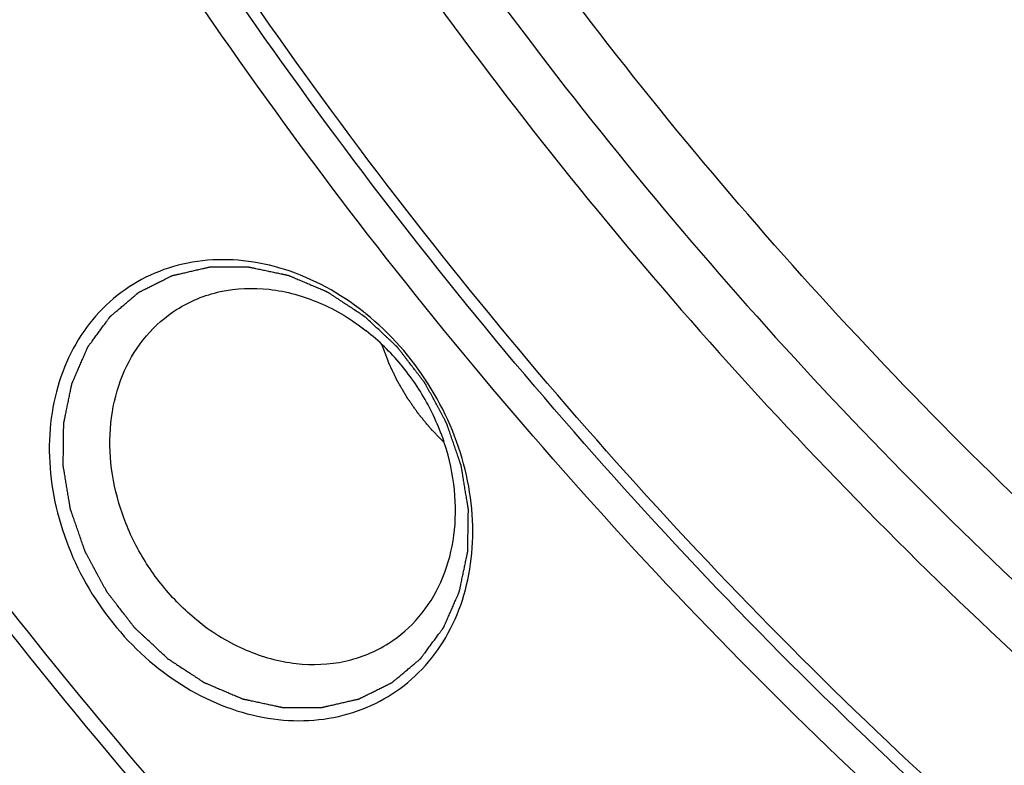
# Model space of a CAD drawing. Header units: millimetres. Extents: x 0 to 420, y 0 to 297.
# Tile 41 of 108: x 132.72 to 139.08, y 28.26 to 33.07. Entities that reach past the tile are written whole.
import ezdxf

# ---------------------------------------------------------------- set-up
doc = ezdxf.new("R2010")
doc.units = ezdxf.units.MM
doc.header["$LTSCALE"] = 23.1
for name, color, linetype in [('030', 7, 'CONTINUOUS'), ('NOS-TELESO', 7, 'CONTINUOUS'), ('PRIR-VYST', 7, 'CONTINUOUS')]:
    doc.layers.add(name, color=color, linetype=linetype)

msp = doc.modelspace()

# ---------------------------------------------------------------- linework, layer by layer
at = {"layer": '030', "color": 7, "linetype": 'Continuous'}
for points, knots in [([(140.28626, 26.71272), (138.67621, 27.98819), (135.70282, 30.90896), (132.21755, 36.08105), (129.84289, 41.80716), (128.72219, 47.75876), (128.93171, 53.59814), (130.47803, 58.98431), (132.85517, 62.8545), (135.29658, 65.36397), (136.67529, 66.41277), (137.39619, 66.88002)], [0, 0, 0, 0, 0.1326998, 0.2670249, 0.400397, 0.5304145, 0.6553332, 0.7744919, 0.8885949, 0.9445, 1, 1, 1, 1]), ([(138.33182, 65.87218), (137.63195, 65.44612), (136.29064, 64.482), (133.90509, 62.14723), (131.56252, 58.49991), (130.01067, 53.37513), (129.75448, 47.78635), (130.79282, 42.0701), (133.05376, 36.56147), (136.39701, 31.58695), (139.25819, 28.78298), (140.80823, 27.5617)], [0, 0, 0, 0, 0.055268, 0.1108992, 0.2244511, 0.343244, 0.4680874, 0.5983123, 0.7320895, 0.8668922, 1, 1, 1, 1]), ([(138.52143, 65.54923), (137.83404, 65.12855), (136.51687, 64.17725), (134.17506, 61.87565), (131.87709, 58.2836), (130.35741, 53.24012), (130.11094, 47.7422), (131.13632, 42.12025), (133.36276, 36.70323), (136.65237, 31.8116), (139.46665, 29.05417), (140.99114, 27.85302)], [0, 0, 0, 0, 0.0552639, 0.1108965, 0.2244627, 0.3432733, 0.4681283, 0.5983539, 0.7321218, 0.8669087, 1, 1, 1, 1])]:
    msp.add_open_spline(points, degree=3, knots=knots, dxfattribs=at)
at = {"layer": 'NOS-TELESO', "color": 7, "linetype": 'Continuous'}
msp.add_arc((133.8478, 29.79873), 1.76857, 51.121439, 51.765005, dxfattribs=at)
for points, knots in [([(138.43144, 23.49535), (136.93395, 24.67523), (134.11679, 27.31291), (130.58136, 31.90499), (127.81805, 37.00579), (125.93274, 42.42363), (124.99727, 47.95519), (125.04324, 52.53488), (125.5905, 56.04363), (126.24178, 58.5498), (127.13166, 60.92904), (128.25189, 63.15852), (129.59194, 65.21641), (131.13908, 67.08254), (132.87842, 68.73845), (134.79305, 70.16778), (136.86419, 71.35639), (139.07145, 72.29265), (141.39311, 72.96753), (143.80636, 73.3747), (146.28766, 73.51054), (148.81293, 73.37409), (151.35783, 72.96703), (153.89785, 72.29366), (156.40901, 71.36049), (159.71021, 69.7712), (162.03509, 68.23423), (163.49606, 67.08314)], [0, 0, 0, 0, 0.0674969, 0.1358969, 0.2043492, 0.2719971, 0.3380787, 0.402026, 0.4331344, 0.4636319, 0.4935394, 0.5229027, 0.5517913, 0.5802971, 0.6085306, 0.6366161, 0.6646856, 0.6928717, 0.7213013, 0.7500887, 0.7793306, 0.8091021, 0.8394549, 0.8704158, 0.9019875, 0.9341498, 1, 1, 1, 1]), ([(138.45487, 23.33533), (137.50406, 24.08447), (135.67109, 25.69479), (133.17707, 28.39059), (130.95512, 31.3441), (129.03911, 34.51043), (127.45782, 37.84199), (126.2352, 41.28858), (125.38985, 44.79837), (124.93482, 48.31854), (124.87745, 51.79612), (125.21921, 55.17866), (125.95575, 58.41496), (127.07688, 61.45571), (128.56651, 64.2541), (130.40297, 66.76668), (132.55786, 68.95335), (134.18851, 70.17342), (135.04061, 70.71561)], [0, 0, 0, 0, 0.0661044, 0.1329508, 0.2002251, 0.2675932, 0.3347168, 0.4012686, 0.4669484, 0.5314978, 0.5947153, 0.6564699, 0.7167132, 0.7754882, 0.8329337, 0.8892814, 0.944845, 1, 1, 1, 1]), ([(140.13796, 26.463), (139.32118, 27.10654), (137.74706, 28.4905), (135.60704, 30.80867), (133.70278, 33.34922), (132.06371, 36.07302), (130.71478, 38.93854), (129.67672, 41.90203), (128.96556, 44.91828), (128.59243, 47.9413), (128.56346, 50.92495), (128.87965, 53.8236), (129.53687, 56.59276), (130.52591, 59.18961), (131.83232, 61.57356), (133.43683, 63.70704), (135.31422, 65.55548), (136.73097, 66.57975), (137.4704, 67.03291)], [0, 0, 0, 0, 0.0661619, 0.1330695, 0.2004037, 0.2678253, 0.3349909, 0.4015693, 0.467257, 0.5317942, 0.5949797, 0.6566853, 0.7168677, 0.7755778, 0.8329641, 0.8892696, 0.9448197, 1, 1, 1, 1]), ([(140.29782, 26.60718), (139.48963, 27.24395), (137.93161, 28.61272), (135.81169, 30.90415), (133.92304, 33.41463), (132.29443, 36.10602), (130.95033, 38.93784), (129.9111, 41.86744), (129.19255, 44.85077), (128.80578, 47.8429), (128.75703, 50.79889), (129.04745, 53.67386), (129.57262, 55.98104), (130.15854, 57.74025), (130.84321, 59.41641), (131.89264, 61.38815), (133.19885, 63.17499), (134.37693, 64.46072), (135.3214, 65.34914), (136.32597, 66.16126), (137.03364, 66.65004), (137.39571, 66.88042)], [0, 0, 0, 0, 0.0660971, 0.1329362, 0.2002032, 0.2675639, 0.33468, 0.4012245, 0.4668971, 0.5314395, 0.59465, 0.6563979, 0.7166345, 0.7462118, 0.7754355, 0.8328746, 0.8892161, 0.9170895, 0.9448119, 0.9724318, 1, 1, 1, 1]), ([(138.43144, 23.49535), (139.34145, 22.77835), (141.21968, 21.45029), (144.20377, 19.7921), (147.28914, 18.508), (150.43054, 17.61769), (153.5822, 17.13493), (156.69783, 17.06783), (159.73124, 17.41844), (162.63698, 18.18256), (165.37102, 19.34949), (167.89164, 20.902), (170.16047, 22.81649), (172.1433, 25.06356), (173.81079, 27.60871), (175.13885, 30.41342), (176.10864, 33.43499), (176.50277, 35.53959), (176.63877, 36.61153)], [0, 0, 0, 0, 0.0693181, 0.1373295, 0.2038631, 0.268826, 0.3322145, 0.3941203, 0.4547322, 0.5143293, 0.5732663, 0.6319487, 0.6908026, 0.7502401, 0.810628, 0.8722619, 0.9353489, 1, 1, 1, 1]), ([(134.94234, 31.1879), (134.7914, 31.30683), (134.53619, 31.44791), (134.17136, 31.52641), (133.90509, 31.52731), (133.65263, 31.4702), (133.42419, 31.35698), (133.22936, 31.19213), (133.07603, 30.98269), (132.96994, 30.73739), (132.91467, 30.46606), (132.91183, 30.17905), (132.97809, 29.78708), (133.18576, 29.31967), (133.46188, 29.01385), (133.62037, 28.88897)], [0, 0, 0, 0, 0.1292784, 0.1906501, 0.249707, 0.3069551, 0.3632345, 0.4195779, 0.4770047, 0.5363207, 0.5979864, 0.6620753, 0.7283033, 0.8642545, 1, 1, 1, 1]), ([(133.67715, 28.95426), (133.66837, 28.96245), (133.6508, 28.97884), (133.62445, 29.00342), (133.5981, 29.028), (133.57174, 29.05258), (133.54978, 29.07306), (133.53221, 29.08945), (133.51904, 29.10174), (133.50806, 29.11198), (133.49927, 29.12017), (133.49269, 29.12632), (133.4861, 29.13246), (133.48061, 29.13758), (133.47622, 29.14168), (133.47347, 29.14424), (133.47127, 29.14629), (133.46963, 29.14783), (133.46826, 29.14911), (133.46729, 29.15), (133.46675, 29.15052), (133.46631, 29.15088), (133.46599, 29.15136), (133.46552, 29.15195), (133.46471, 29.15301), (133.46354, 29.15451), (133.46215, 29.15632), (133.46029, 29.15873), (133.45796, 29.16174), (133.45424, 29.16655), (133.44959, 29.17257), (133.44401, 29.1798), (133.43842, 29.18702), (133.43098, 29.19665), (133.42168, 29.20869), (133.41051, 29.22314), (133.39563, 29.24241), (133.37702, 29.26649), (133.35842, 29.29057), (133.34353, 29.30984), (133.33237, 29.32429), (133.32306, 29.33633), (133.31562, 29.34596), (133.31004, 29.35319), (133.30446, 29.36041), (133.29981, 29.36643), (133.29609, 29.37125), (133.29376, 29.37426), (133.2919, 29.37667), (133.2905, 29.37847), (133.28934, 29.37998), (133.28852, 29.38103), (133.28807, 29.38164), (133.28769, 29.38207), (133.28745, 29.38259), (133.28707, 29.38325), (133.28644, 29.38443), (133.28553, 29.3861), (133.28444, 29.38811), (133.28299, 29.39078), (133.28117, 29.39413), (133.27826, 29.39948), (133.27462, 29.40617), (133.27026, 29.4142), (133.2659, 29.42223), (133.26008, 29.43293), (133.25281, 29.44631), (133.24408, 29.46237), (133.23245, 29.48378), (133.2179, 29.51054), (133.20336, 29.53731), (133.19173, 29.55872), (133.183, 29.57477), (133.17573, 29.58816), (133.16991, 29.59886), (133.16555, 29.60689), (133.16118, 29.61492), (133.15755, 29.62161), (133.15464, 29.62696), (133.15282, 29.63031), (133.15137, 29.63298), (133.15028, 29.63499), (133.14937, 29.63666), (133.14873, 29.63783), (133.14837, 29.63851), (133.14807, 29.63899), (133.14791, 29.63955), (133.14765, 29.64027), (133.14722, 29.64154), (133.14659, 29.64334), (133.14583, 29.64552), (133.14483, 29.64841), (133.14357, 29.65203), (133.14156, 29.65782), (133.13904, 29.66505), (133.13602, 29.67373), (133.13301, 29.68241), (133.12898, 29.69399), (133.12395, 29.70846), (133.11792, 29.72582), (133.10987, 29.74898), (133.09981, 29.77792), (133.08975, 29.80686), (133.0817, 29.83001), (133.07567, 29.84737), (133.07064, 29.86184), (133.06661, 29.87342), (133.0636, 29.8821), (133.06058, 29.89078), (133.05806, 29.89802), (133.05605, 29.90381), (133.05479, 29.90742), (133.05379, 29.91032), (133.05303, 29.91249), (133.05241, 29.9143), (133.05196, 29.91556), (133.05172, 29.91629), (133.0515, 29.91683), (133.05144, 29.91737), (133.05131, 29.9181), (133.0511, 29.91937), (133.0508, 29.92118), (133.05044, 29.92335), (133.04995, 29.92626), (133.04935, 29.92988), (133.04838, 29.93568), (133.04717, 29.94293), (133.04572, 29.95163), (133.04427, 29.96033), (133.04233, 29.97193), (133.03991, 29.98644), (133.037, 30.00384), (133.03313, 30.02704), (133.02829, 30.05604), (133.02345, 30.08505), (133.01958, 30.10825), (133.01668, 30.12565), (133.01426, 30.14015), (133.01232, 30.15175), (133.01087, 30.16045), (133.00942, 30.16916), (133.00821, 30.17641), (133.00724, 30.18221), (133.00663, 30.18583), (133.00615, 30.18873), (133.00578, 30.19091), (133.00549, 30.19272), (133.00527, 30.19399), (133.00516, 30.19471), (133.00503, 30.19526), (133.00507, 30.19579), (133.00507, 30.1965), (133.00509, 30.19775), (133.00511, 30.19953), (133.00514, 30.20166), (133.00517, 30.20451), (133.00521, 30.20806), (133.00528, 30.21376), (133.00537, 30.22087), (133.00547, 30.22941), (133.00558, 30.23794), (133.00571, 30.24933), (133.00588, 30.26356), (133.00609, 30.28063), (133.00637, 30.3034), (133.00671, 30.33185), (133.00705, 30.36031), (133.00733, 30.38308), (133.00754, 30.40015), (133.00771, 30.41438), (133.00785, 30.42576), (133.00795, 30.4343), (133.00805, 30.44284), (133.00814, 30.44995), (133.00821, 30.45564), (133.00825, 30.4592), (133.00829, 30.46205), (133.00831, 30.46418), (133.00834, 30.46596), (133.00834, 30.46721), (133.00836, 30.46791), (133.00833, 30.46846), (133.00847, 30.46895), (133.0086, 30.46962), (133.00885, 30.4708), (133.00919, 30.47247), (133.0096, 30.47449), (133.01015, 30.47717), (133.01084, 30.48052), (133.01195, 30.48589), (133.01333, 30.49259), (133.01498, 30.50064), (133.01664, 30.50869), (133.01884, 30.51942), (133.0216, 30.53284), (133.02491, 30.54893), (133.02932, 30.5704), (133.03484, 30.59722), (133.04035, 30.62405), (133.04476, 30.64551), (133.04807, 30.66161), (133.05083, 30.67502), (133.05304, 30.68576), (133.05469, 30.6938), (133.05635, 30.70185), (133.05772, 30.70856), (133.05883, 30.71392), (133.05952, 30.71728), (133.06007, 30.71996), (133.06048, 30.72197), (133.06083, 30.72365), (133.06106, 30.72483), (133.06121, 30.72549), (133.06128, 30.72601), (133.06152, 30.72645), (133.06177, 30.72707), (133.06225, 30.72815), (133.06291, 30.72968), (133.06372, 30.73153), (133.06479, 30.73399), (133.06613, 30.73706), (133.06827, 30.74197), (133.07094, 30.74812), (133.07416, 30.75549), (133.07737, 30.76286), (133.08165, 30.7727), (133.087, 30.78499), (133.09343, 30.79973), (133.10199, 30.81939), (133.1127, 30.84397), (133.12341, 30.86855), (133.13197, 30.88821), (133.1384, 30.90296), (133.14375, 30.91525), (133.14803, 30.92508), (133.15124, 30.93245), (133.15446, 30.93983), (133.15713, 30.94597), (133.15927, 30.95089), (133.16061, 30.95396), (133.16168, 30.95642), (133.16248, 30.95826), (133.16316, 30.9598), (133.16362, 30.96088), (133.1639, 30.96148), (133.16407, 30.96197), (133.16438, 30.96233), (133.16475, 30.96285), (133.16542, 30.96374), (133.16636, 30.96503), (133.16749, 30.96657), (133.169, 30.96862), (133.17089, 30.97119), (133.17392, 30.97529), (133.17769, 30.98043), (133.18223, 30.98659), (133.18676, 30.99275), (133.19281, 31.00096), (133.20037, 31.01123), (133.20944, 31.02355), (133.22153, 31.03997), (133.23664, 31.06051), (133.25176, 31.08104), (133.26385, 31.09747), (133.27292, 31.10978), (133.28048, 31.12005), (133.28652, 31.12826), (133.29106, 31.13442), (133.29559, 31.14058), (133.29937, 31.14572), (133.3024, 31.14982), (133.30429, 31.15239), (133.3058, 31.15444), (133.30693, 31.15598), (133.30788, 31.15726), (133.30853, 31.15817), (133.30892, 31.15867), (133.30918, 31.15909), (133.30956, 31.15936), (133.31003, 31.15977), (133.31087, 31.16048), (133.31206, 31.16149), (133.31349, 31.1627), (133.3154, 31.16432), (133.31779, 31.16634), (133.32161, 31.16957), (133.32638, 31.17361), (133.33211, 31.17846), (133.33784, 31.18331), (133.34547, 31.18977), (133.35502, 31.19786), (133.36648, 31.20755), (133.38175, 31.22048), (133.40084, 31.23665), (133.41994, 31.25281), (133.43521, 31.26574), (133.44667, 31.27544), (133.45621, 31.28352), (133.46385, 31.28998), (133.46958, 31.29483), (133.47531, 31.29968), (133.48008, 31.30372), (133.4839, 31.30696), (133.48628, 31.30898), (133.48819, 31.31059), (133.48963, 31.31181), (133.49082, 31.31281), (133.49165, 31.31353), (133.49214, 31.31392), (133.49247, 31.31426), (133.49291, 31.31443), (133.49346, 31.31472), (133.49445, 31.3152), (133.49584, 31.31591), (133.49752, 31.31674), (133.49975, 31.31786), (133.50254, 31.31926), (133.50701, 31.3215), (133.5126, 31.32429), (133.5193, 31.32764), (133.526, 31.331), (133.53494, 31.33547), (133.54611, 31.34106), (133.55952, 31.34776), (133.57739, 31.35671), (133.59974, 31.36788), (133.62208, 31.37906), (133.63996, 31.388), (133.65336, 31.39471), (133.66453, 31.4003), (133.67347, 31.40477), (133.68017, 31.40812), (133.68688, 31.41148), (133.69246, 31.41427), (133.69693, 31.41651), (133.69972, 31.4179), (133.70196, 31.41902), (133.70363, 31.41986), (133.70503, 31.42056), (133.70601, 31.42105), (133.70657, 31.42132), (133.70697, 31.42157), (133.70746, 31.42164), (133.70809, 31.4218), (133.70919, 31.42204), (133.71076, 31.42241), (133.71266, 31.42285), (133.71518, 31.42343), (133.71833, 31.42415), (133.72337, 31.42532), (133.72967, 31.42677), (133.73723, 31.42852), (133.74479, 31.43026), (133.75487, 31.43259), (133.76747, 31.4355), (133.78259, 31.43899), (133.80275, 31.44365), (133.82795, 31.44947), (133.85315, 31.45529), (133.87331, 31.45994), (133.88843, 31.46343), (133.90103, 31.46634), (133.91111, 31.46867), (133.91867, 31.47041), (133.92623, 31.47216), (133.93253, 31.47361), (133.93757, 31.47478), (133.94072, 31.47551), (133.94324, 31.47609), (133.94513, 31.47653), (133.94671, 31.47688), (133.94781, 31.47715), (133.94844, 31.47728), (133.94891, 31.47743), (133.9494, 31.47739), (133.95006, 31.4774), (133.95121, 31.4774), (133.95284, 31.4774), (133.95481, 31.4774), (133.95743, 31.47741), (133.96071, 31.47741), (133.96595, 31.47742), (133.97251, 31.47743), (133.98037, 31.47744), (133.98824, 31.47745), (133.99872, 31.47746), (134.01183, 31.47748), (134.02756, 31.4775), (134.04853, 31.47753), (134.07475, 31.47756), (134.10097, 31.4776), (134.12194, 31.47763), (134.13767, 31.47765), (134.15078, 31.47766), (134.16126, 31.47768), (134.16913, 31.47769), (134.17699, 31.4777), (134.18355, 31.47771), (134.18879, 31.47771), (134.19207, 31.47772), (134.19469, 31.47772), (134.19666, 31.47773), (134.1983, 31.47772), (134.19944, 31.47773), (134.2001, 31.47772), (134.20059, 31.47776), (134.20109, 31.47762), (134.20176, 31.47749), (134.20292, 31.47724), (134.20459, 31.47689), (134.20659, 31.47647), (134.20925, 31.47591), (134.21259, 31.47521), (134.21792, 31.47409), (134.22458, 31.47269), (134.23258, 31.47101), (134.24058, 31.46933), (134.25124, 31.46709), (134.26457, 31.46429), (134.28056, 31.46093), (134.30189, 31.45645), (134.32854, 31.45085), (134.3552, 31.44525), (134.37653, 31.44077), (134.39252, 31.43742), (134.40585, 31.43462), (134.41651, 31.43238), (134.42451, 31.4307), (134.43251, 31.42902), (134.43917, 31.42762), (134.4445, 31.4265), (134.44784, 31.4258), (134.4505, 31.42524), (134.4525, 31.42482), (134.45417, 31.42446), (134.45533, 31.42423), (134.456, 31.42407), (134.4565, 31.42401), (134.45699, 31.42376), (134.45764, 31.4235), (134.45878, 31.42301), (134.46041, 31.42232), (134.46237, 31.4215), (134.46498, 31.4204), (134.46824, 31.41902), (134.47345, 31.41681), (134.47997, 31.41406), (134.4878, 31.41075), (134.49562, 31.40745), (134.50606, 31.40304), (134.5191, 31.39753), (134.53475, 31.39092), (134.55561, 31.3821), (134.5817, 31.37108), (134.60778, 31.36006), (134.62865, 31.35124), (134.6443, 31.34463), (134.65734, 31.33912), (134.66777, 31.33471), (134.6756, 31.33141), (134.68342, 31.3281), (134.68994, 31.32535), (134.69516, 31.32314), (134.69842, 31.32177), (134.70103, 31.32066), (134.70298, 31.31984), (134.70461, 31.31915), (134.70576, 31.31867), (134.7064, 31.31838), (134.7069, 31.31821), (134.70736, 31.31787), (134.70799, 31.31747), (134.70908, 31.31675), (134.71064, 31.31573), (134.71251, 31.31451), (134.715, 31.31287), (134.71812, 31.31083), (134.7231, 31.30756), (134.72933, 31.30347), (134.73681, 31.29856), (134.74429, 31.29366), (134.75427, 31.28712), (134.76673, 31.27895), (134.78169, 31.26914), (134.80164, 31.25606), (134.82657, 31.23971), (134.85649, 31.22009), (134.88641, 31.20047), (134.91633, 31.18085), (134.93627, 31.16777), (134.94625, 31.16123)], [0, 0, 0, 0, 0.0078125, 0.015625, 0.0234375, 0.03125, 0.0390625, 0.0429688, 0.046875, 0.0507812, 0.0527344, 0.0546875, 0.0566406, 0.0585938, 0.0595703, 0.0605469, 0.0610352, 0.0615234, 0.0620117, 0.0622559, 0.0623779, 0.0625, 0.0626221, 0.0627441, 0.0629883, 0.0634766, 0.0639648, 0.0644531, 0.0654297, 0.0664062, 0.0683594, 0.0703125, 0.0722656, 0.0742188, 0.078125, 0.0820312, 0.0859375, 0.09375, 0.1015625, 0.1054688, 0.109375, 0.1132812, 0.1152344, 0.1171875, 0.1191406, 0.1210938, 0.1220703, 0.1230469, 0.1235352, 0.1240234, 0.1245117, 0.1247559, 0.1248779, 0.125, 0.1251221, 0.1252441, 0.1254883, 0.1259766, 0.1264648, 0.1269531, 0.1279297, 0.1289062, 0.1308594, 0.1328125, 0.1347656, 0.1367188, 0.140625, 0.1445312, 0.1484375, 0.15625, 0.1640625, 0.1679688, 0.171875, 0.1757812, 0.1777344, 0.1796875, 0.1816406, 0.1835938, 0.1845703, 0.1855469, 0.1860352, 0.1865234, 0.1870117, 0.1872559, 0.1873779, 0.1875, 0.1876221, 0.1877441, 0.1879883, 0.1884766, 0.1889648, 0.1894531, 0.1904297, 0.1914062, 0.1933594, 0.1953125, 0.1972656, 0.1992188, 0.203125, 0.2070312, 0.2109375, 0.21875, 0.2265625, 0.2304688, 0.234375, 0.2382812, 0.2402344, 0.2421875, 0.2441406, 0.2460938, 0.2470703, 0.2480469, 0.2485352, 0.2490234, 0.2495117, 0.2497559, 0.2498779, 0.25, 0.2501221, 0.2502441, 0.2504883, 0.2509766, 0.2514648, 0.2519531, 0.2529297, 0.2539062, 0.2558594, 0.2578125, 0.2597656, 0.2617188, 0.265625, 0.2695312, 0.2734375, 0.28125, 0.2890625, 0.2929688, 0.296875, 0.3007812, 0.3027344, 0.3046875, 0.3066406, 0.3085938, 0.3095703, 0.3105469, 0.3110352, 0.3115234, 0.3120117, 0.3122559, 0.3123779, 0.3125, 0.3126221, 0.3127441, 0.3129883, 0.3134766, 0.3139648, 0.3144531, 0.3154297, 0.3164062, 0.3183594, 0.3203125, 0.3222656, 0.3242188, 0.328125, 0.3320312, 0.3359375, 0.34375, 0.3515625, 0.3554688, 0.359375, 0.3632812, 0.3652344, 0.3671875, 0.3691406, 0.3710938, 0.3720703, 0.3730469, 0.3735352, 0.3740234, 0.3745117, 0.3747559, 0.3748779, 0.375, 0.3751221, 0.3752441, 0.3754883, 0.3759766, 0.3764648, 0.3769531, 0.3779297, 0.3789062, 0.3808594, 0.3828125, 0.3847656, 0.3867188, 0.390625, 0.3945312, 0.3984375, 0.40625, 0.4140625, 0.4179688, 0.421875, 0.4257812, 0.4277344, 0.4296875, 0.4316406, 0.4335938, 0.4345703, 0.4355469, 0.4360352, 0.4365234, 0.4370117, 0.4372559, 0.4373779, 0.4375, 0.4376221, 0.4377441, 0.4379883, 0.4384766, 0.4389648, 0.4394531, 0.4404297, 0.4414062, 0.4433594, 0.4453125, 0.4472656, 0.4492188, 0.453125, 0.4570312, 0.4609375, 0.46875, 0.4765625, 0.4804688, 0.484375, 0.4882812, 0.4902344, 0.4921875, 0.4941406, 0.4960938, 0.4970703, 0.4980469, 0.4985352, 0.4990234, 0.4995117, 0.4997559, 0.4998779, 0.5, 0.5001221, 0.5002441, 0.5004883, 0.5009766, 0.5014648, 0.5019531, 0.5029297, 0.5039062, 0.5058594, 0.5078125, 0.5097656, 0.5117188, 0.515625, 0.5195312, 0.5234375, 0.53125, 0.5390625, 0.5429688, 0.546875, 0.5507812, 0.5527344, 0.5546875, 0.5566406, 0.5585938, 0.5595703, 0.5605469, 0.5610352, 0.5615234, 0.5620117, 0.5622559, 0.5623779, 0.5625, 0.5626221, 0.5627441, 0.5629883, 0.5634766, 0.5639648, 0.5644531, 0.5654297, 0.5664062, 0.5683594, 0.5703125, 0.5722656, 0.5742188, 0.578125, 0.5820312, 0.5859375, 0.59375, 0.6015625, 0.6054688, 0.609375, 0.6132812, 0.6152344, 0.6171875, 0.6191406, 0.6210938, 0.6220703, 0.6230469, 0.6235352, 0.6240234, 0.6245117, 0.6247559, 0.6248779, 0.625, 0.6251221, 0.6252441, 0.6254883, 0.6259766, 0.6264648, 0.6269531, 0.6279297, 0.6289062, 0.6308594, 0.6328125, 0.6347656, 0.6367188, 0.640625, 0.6445312, 0.6484375, 0.65625, 0.6640625, 0.6679688, 0.671875, 0.6757812, 0.6777344, 0.6796875, 0.6816406, 0.6835938, 0.6845703, 0.6855469, 0.6860352, 0.6865234, 0.6870117, 0.6872559, 0.6873779, 0.6875, 0.6876221, 0.6877441, 0.6879883, 0.6884766, 0.6889648, 0.6894531, 0.6904297, 0.6914062, 0.6933594, 0.6953125, 0.6972656, 0.6992188, 0.703125, 0.7070312, 0.7109375, 0.71875, 0.7265625, 0.7304688, 0.734375, 0.7382812, 0.7402344, 0.7421875, 0.7441406, 0.7460938, 0.7470703, 0.7480469, 0.7485352, 0.7490234, 0.7495117, 0.7497559, 0.7498779, 0.75, 0.7501221, 0.7502441, 0.7504883, 0.7509766, 0.7514648, 0.7519531, 0.7529297, 0.7539062, 0.7558594, 0.7578125, 0.7597656, 0.7617188, 0.765625, 0.7695312, 0.7734375, 0.78125, 0.7890625, 0.7929688, 0.796875, 0.8007812, 0.8027344, 0.8046875, 0.8066406, 0.8085938, 0.8095703, 0.8105469, 0.8110352, 0.8115234, 0.8120117, 0.8122559, 0.8123779, 0.8125, 0.8126221, 0.8127441, 0.8129883, 0.8134766, 0.8139648, 0.8144531, 0.8154297, 0.8164062, 0.8183594, 0.8203125, 0.8222656, 0.8242188, 0.828125, 0.8320312, 0.8359375, 0.84375, 0.8515625, 0.8554688, 0.859375, 0.8632812, 0.8652344, 0.8671875, 0.8691406, 0.8710938, 0.8720703, 0.8730469, 0.8735352, 0.8740234, 0.8745117, 0.8747559, 0.8748779, 0.875, 0.8751221, 0.8752441, 0.8754883, 0.8759766, 0.8764648, 0.8769531, 0.8779297, 0.8789062, 0.8808594, 0.8828125, 0.8847656, 0.8867188, 0.890625, 0.8945312, 0.8984375, 0.90625, 0.9140625, 0.9179688, 0.921875, 0.9257812, 0.9277344, 0.9296875, 0.9316406, 0.9335938, 0.9345703, 0.9355469, 0.9360352, 0.9365234, 0.9370117, 0.9372559, 0.9373779, 0.9375, 0.9376221, 0.9377441, 0.9379883, 0.9384766, 0.9389648, 0.9394531, 0.9404297, 0.9414062, 0.9433594, 0.9453125, 0.9472656, 0.9492188, 0.953125, 0.9570312, 0.9609375, 0.96875, 0.9765625, 0.984375, 0.9921875, 1, 1, 1, 1]), ([(133.73647, 31.20295), (133.77924, 31.23016), (133.87035, 31.27726), (134.0692, 31.33886), (134.34251, 31.34965), (134.66916, 31.25863), (134.86781, 31.13809), (134.9603, 31.06522)], [0, 0, 0, 0, 0.1161198, 0.2334307, 0.4748039, 0.7302674, 1, 1, 1, 1]), ([(133.88157, 29.18929), (133.80041, 29.25324), (133.65048, 29.39991), (133.47476, 29.65997), (133.35513, 29.94804), (133.2989, 30.24731), (133.30979, 30.54048), (133.38821, 30.81032), (133.53052, 31.03996), (133.66397, 31.15682), (133.73647, 31.20295)], [0, 0, 0, 0, 0.1330085, 0.2677184, 0.4014557, 0.5317263, 0.6567052, 0.7756855, 0.8893951, 1, 1, 1, 1]), ([(133.62037, 28.88897), (133.77071, 28.77051), (134.02478, 28.62986), (134.38803, 28.55091), (134.6533, 28.54919), (134.90504, 28.60499), (135.13316, 28.71649), (135.32817, 28.87933), (135.48224, 29.08662), (135.58962, 29.32978), (135.64671, 29.59914), (135.65183, 29.88449), (135.58913, 30.27496), (135.38637, 30.74207), (135.11444, 31.04929), (134.95788, 31.17552)], [0, 0, 0, 0, 0.129338, 0.1907523, 0.2498567, 0.3071478, 0.363454, 0.4197974, 0.4771928, 0.5364487, 0.5980351, 0.6620398, 0.7281952, 0.8641005, 1, 1, 1, 1]), ([(133.67715, 28.95426), (133.68694, 28.94781), (133.70653, 28.93493), (133.7359, 28.9156), (133.76527, 28.89628), (133.79465, 28.87695), (133.81913, 28.86084), (133.83871, 28.84796), (133.8534, 28.8383), (133.86564, 28.83024), (133.87543, 28.8238), (133.88277, 28.81897), (133.89011, 28.81414), (133.89623, 28.81011), (133.90113, 28.80689), (133.90419, 28.80488), (133.90664, 28.80327), (133.90847, 28.80206), (133.91, 28.80106), (133.91107, 28.80034), (133.91169, 28.79995), (133.91213, 28.79962), (133.91263, 28.79944), (133.91328, 28.79915), (133.91442, 28.79867), (133.91605, 28.79798), (133.91801, 28.79714), (133.92061, 28.79603), (133.92387, 28.79464), (133.92908, 28.79242), (133.9356, 28.78964), (133.94342, 28.78631), (133.95124, 28.78297), (133.96166, 28.77853), (133.9747, 28.77297), (133.99033, 28.7663), (134.01118, 28.75741), (134.03725, 28.7463), (134.06331, 28.73518), (134.08416, 28.72629), (134.0998, 28.71962), (134.11283, 28.71407), (134.12326, 28.70962), (134.13108, 28.70629), (134.1389, 28.70295), (134.14541, 28.70018), (134.15062, 28.69795), (134.15388, 28.69656), (134.15649, 28.69545), (134.15844, 28.69462), (134.16007, 28.69393), (134.16121, 28.69343), (134.16186, 28.69317), (134.16235, 28.69292), (134.16285, 28.69285), (134.16352, 28.6927), (134.16469, 28.69246), (134.16635, 28.6921), (134.16835, 28.69167), (134.17102, 28.6911), (134.17435, 28.69039), (134.17968, 28.68925), (134.18634, 28.68782), (134.19434, 28.68611), (134.20234, 28.6844), (134.213, 28.68212), (134.22633, 28.67928), (134.24232, 28.67586), (134.26365, 28.6713), (134.2903, 28.6656), (134.31696, 28.6599), (134.33828, 28.65534), (134.35428, 28.65192), (134.3676, 28.64907), (134.37827, 28.64679), (134.38626, 28.64508), (134.39426, 28.64337), (134.40092, 28.64195), (134.40625, 28.64081), (134.40959, 28.6401), (134.41225, 28.63953), (134.41425, 28.6391), (134.41592, 28.63875), (134.41708, 28.63849), (134.41775, 28.63836), (134.41825, 28.63821), (134.41875, 28.63825), (134.41942, 28.63824), (134.42059, 28.63825), (134.42225, 28.63824), (134.42426, 28.63824), (134.42692, 28.63824), (134.43026, 28.63824), (134.4356, 28.63823), (134.44227, 28.63823), (134.45028, 28.63823), (134.45829, 28.63822), (134.46896, 28.63821), (134.48231, 28.63821), (134.49833, 28.6382), (134.51968, 28.63818), (134.54637, 28.63817), (134.57306, 28.63815), (134.59442, 28.63814), (134.61043, 28.63813), (134.62378, 28.63812), (134.63445, 28.63811), (134.64246, 28.63811), (134.65047, 28.6381), (134.65714, 28.6381), (134.66248, 28.6381), (134.66582, 28.63809), (134.66848, 28.63809), (134.67049, 28.63809), (134.67215, 28.63809), (134.67332, 28.63809), (134.67399, 28.6381), (134.6745, 28.63806), (134.67495, 28.6382), (134.67558, 28.63833), (134.67666, 28.63859), (134.67821, 28.63894), (134.68007, 28.63937), (134.68254, 28.63993), (134.68564, 28.64064), (134.6906, 28.64177), (134.69679, 28.64319), (134.70422, 28.64489), (134.71166, 28.64659), (134.72157, 28.64886), (134.73396, 28.65169), (134.74882, 28.65509), (134.76864, 28.65963), (134.79342, 28.66529), (134.8182, 28.67096), (134.83802, 28.6755), (134.85289, 28.6789), (134.86527, 28.68173), (134.87518, 28.684), (134.88262, 28.6857), (134.89005, 28.6874), (134.89625, 28.68881), (134.9012, 28.68995), (134.9043, 28.69066), (134.90678, 28.69122), (134.90863, 28.69165), (134.91018, 28.692), (134.91127, 28.69225), (134.91188, 28.6924), (134.91236, 28.69247), (134.91277, 28.69271), (134.91333, 28.69298), (134.91431, 28.69347), (134.91571, 28.69416), (134.91739, 28.69499), (134.91963, 28.6961), (134.92243, 28.69749), (134.92691, 28.6997), (134.93251, 28.70247), (134.93922, 28.7058), (134.94594, 28.70912), (134.9549, 28.71356), (134.9661, 28.7191), (134.97953, 28.72575), (134.99745, 28.73462), (135.01984, 28.7457), (135.04224, 28.75679), (135.06015, 28.76565), (135.07359, 28.7723), (135.08478, 28.77785), (135.09374, 28.78228), (135.10046, 28.78561), (135.10718, 28.78893), (135.11278, 28.7917), (135.11725, 28.79392), (135.12005, 28.7953), (135.12229, 28.79641), (135.12397, 28.79724), (135.12537, 28.79794), (135.12635, 28.79842), (135.12691, 28.79871), (135.12735, 28.79888), (135.12769, 28.79922), (135.12817, 28.79961), (135.12901, 28.80032), (135.13021, 28.80132), (135.13164, 28.80252), (135.13356, 28.80413), (135.13595, 28.80614), (135.13978, 28.80936), (135.14457, 28.81338), (135.15032, 28.8182), (135.15607, 28.82303), (135.16373, 28.82946), (135.17331, 28.8375), (135.18481, 28.84714), (135.20013, 28.86001), (135.21929, 28.87609), (135.23845, 28.89216), (135.25377, 28.90503), (135.26527, 28.91468), (135.27485, 28.92271), (135.28251, 28.92915), (135.28826, 28.93397), (135.294, 28.93879), (135.29879, 28.94281), (135.30263, 28.94603), (135.30502, 28.94804), (135.30694, 28.94965), (135.30837, 28.95085), (135.30957, 28.95186), (135.31041, 28.95256), (135.31088, 28.95297), (135.31127, 28.95324), (135.31153, 28.95366), (135.31192, 28.95417), (135.31259, 28.95509), (135.31356, 28.95639), (135.31472, 28.95796), (135.31626, 28.96004), (135.31819, 28.96265), (135.32127, 28.96682), (135.32513, 28.97204), (135.32975, 28.9783), (135.33438, 28.98456), (135.34055, 28.9929), (135.34826, 29.00333), (135.35752, 29.01585), (135.36985, 29.03254), (135.38528, 29.0534), (135.4007, 29.07426), (135.41304, 29.09095), (135.42229, 29.10347), (135.43001, 29.1139), (135.43618, 29.12225), (135.4408, 29.1285), (135.44543, 29.13476), (135.44929, 29.13998), (135.45237, 29.14415), (135.4543, 29.14676), (135.45584, 29.14884), (135.457, 29.15041), (135.45796, 29.15171), (135.45864, 29.15262), (135.45901, 29.15315), (135.45934, 29.15352), (135.4595, 29.154), (135.45978, 29.15459), (135.46023, 29.15565), (135.4609, 29.15716), (135.46169, 29.15897), (135.46274, 29.16138), (135.46406, 29.16439), (135.46618, 29.16922), (135.46882, 29.17525), (135.47198, 29.18248), (135.47515, 29.18972), (135.47938, 29.19937), (135.48466, 29.21143), (135.491, 29.2259), (135.49945, 29.2452), (135.51001, 29.26932), (135.52057, 29.29344), (135.52902, 29.31273), (135.53536, 29.32721), (135.54064, 29.33927), (135.54486, 29.34891), (135.54803, 29.35615), (135.5512, 29.36339), (135.55384, 29.36942), (135.55595, 29.37424), (135.55727, 29.37725), (135.55833, 29.37967), (135.55912, 29.38148), (135.55978, 29.38299), (135.56025, 29.38404), (135.5605, 29.38465), (135.56073, 29.38508), (135.5608, 29.3856), (135.56095, 29.38626), (135.56119, 29.38744), (135.56155, 29.38911), (135.56197, 29.39112), (135.56253, 29.3938), (135.56323, 29.39715), (135.56435, 29.40251), (135.56575, 29.4092), (135.56743, 29.41724), (135.56911, 29.42528), (135.57136, 29.43599), (135.57416, 29.44939), (135.57752, 29.46546), (135.58201, 29.48689), (135.58762, 29.51368), (135.59322, 29.54047), (135.59771, 29.5619), (135.60107, 29.57798), (135.60387, 29.59137), (135.60612, 29.60209), (135.6078, 29.61012), (135.60948, 29.61816), (135.61088, 29.62486), (135.612, 29.63022), (135.6127, 29.63356), (135.61326, 29.63624), (135.61369, 29.63825), (135.61403, 29.63993), (135.61428, 29.6411), (135.61441, 29.64177), (135.61455, 29.64226), (135.61453, 29.64281), (135.61455, 29.64351), (135.61456, 29.64476), (135.61459, 29.64654), (135.61462, 29.64867), (135.61467, 29.65151), (135.61472, 29.65507), (135.61481, 29.66076), (135.61492, 29.66786), (135.61505, 29.6764), (135.61518, 29.68493), (135.61536, 29.6963), (135.61557, 29.71052), (135.61584, 29.72758), (135.61619, 29.75033), (135.61662, 29.77877), (135.61706, 29.80721), (135.61741, 29.82996), (135.61767, 29.84702), (135.61789, 29.86124), (135.61807, 29.87262), (135.6182, 29.88115), (135.61833, 29.88968), (135.61844, 29.89679), (135.61853, 29.90248), (135.61858, 29.90603), (135.61862, 29.90887), (135.61866, 29.91101), (135.61868, 29.91279), (135.61871, 29.91403), (135.61871, 29.91474), (135.61875, 29.91527), (135.61862, 29.91583), (135.61851, 29.91656), (135.61829, 29.91786), (135.61799, 29.9197), (135.61762, 29.92191), (135.61714, 29.92487), (135.61653, 29.92856), (135.61555, 29.93446), (135.61433, 29.94184), (135.61287, 29.9507), (135.6114, 29.95955), (135.60945, 29.97136), (135.60701, 29.98612), (135.60408, 30.00383), (135.60018, 30.02745), (135.5953, 30.05697), (135.59042, 30.08648), (135.58652, 30.1101), (135.58359, 30.12781), (135.58115, 30.14257), (135.5792, 30.15438), (135.57773, 30.16323), (135.57627, 30.17209), (135.57505, 30.17947), (135.57407, 30.18537), (135.57346, 30.18906), (135.57297, 30.19202), (135.57261, 30.19423), (135.5723, 30.19607), (135.57209, 30.19737), (135.57196, 30.1981), (135.5719, 30.19866), (135.57168, 30.19919), (135.57145, 30.1999), (135.57101, 30.20115), (135.5704, 30.20292), (135.56966, 30.20506), (135.56868, 30.2079), (135.56745, 30.21146), (135.56548, 30.21715), (135.56302, 30.22426), (135.56007, 30.23279), (135.55712, 30.24132), (135.55318, 30.2527), (135.54826, 30.26692), (135.54236, 30.28399), (135.53448, 30.30674), (135.52464, 30.33519), (135.5148, 30.36363), (135.50693, 30.38639), (135.50103, 30.40345), (135.49611, 30.41768), (135.49217, 30.42905), (135.48922, 30.43759), (135.48627, 30.44612), (135.48381, 30.45323), (135.48184, 30.45892), (135.48061, 30.46248), (135.47962, 30.46532), (135.47889, 30.46745), (135.47827, 30.46923), (135.47784, 30.47048), (135.47759, 30.47118), (135.47743, 30.47173), (135.47713, 30.47222), (135.47678, 30.47289), (135.47614, 30.47406), (135.47524, 30.47574), (135.47415, 30.47775), (135.47271, 30.48043), (135.4709, 30.48378), (135.46801, 30.48914), (135.46439, 30.49584), (135.46005, 30.50388), (135.45571, 30.51192), (135.44993, 30.52264), (135.44269, 30.53604), (135.43401, 30.55212), (135.42244, 30.57357), (135.40798, 30.60037), (135.39351, 30.62717), (135.38194, 30.64861), (135.37326, 30.66469), (135.36603, 30.67809), (135.36024, 30.68881), (135.3559, 30.69685), (135.35156, 30.70489), (135.34794, 30.71159), (135.34505, 30.71695), (135.34324, 30.7203), (135.3418, 30.72298), (135.34071, 30.72499), (135.33981, 30.72667), (135.33918, 30.72784), (135.33881, 30.72851), (135.33856, 30.72903), (135.33819, 30.72946), (135.33773, 30.73007), (135.33692, 30.73112), (135.33576, 30.73263), (135.33437, 30.73444), (135.33252, 30.73686), (135.3302, 30.73988), (135.32649, 30.7447), (135.32186, 30.75074), (135.31629, 30.75798), (135.31073, 30.76522), (135.30332, 30.77488), (135.29405, 30.78694), (135.28292, 30.80143), (135.26809, 30.82074), (135.24955, 30.84488), (135.23101, 30.86901), (135.21618, 30.88832), (135.20506, 30.90281), (135.19579, 30.91488), (135.18837, 30.92453), (135.18281, 30.93177), (135.17725, 30.93901), (135.17261, 30.94505), (135.16891, 30.94988), (135.16659, 30.95289), (135.16473, 30.95531), (135.16334, 30.95712), (135.16218, 30.95862), (135.16138, 30.95969), (135.1609, 30.96028), (135.16058, 30.96076), (135.16014, 30.96113), (135.15959, 30.96165), (135.15861, 30.96256), (135.15721, 30.96387), (135.15554, 30.96544), (135.15331, 30.96753), (135.15052, 30.97014), (135.14605, 30.97431), (135.14047, 30.97953), (135.13377, 30.9858), (135.12708, 30.99207), (135.11815, 31.00042), (135.10698, 31.01086), (135.09359, 31.02339), (135.07573, 31.0401), (135.05341, 31.06099), (135.02662, 31.08605), (134.99983, 31.11111), (134.97304, 31.13617), (134.95518, 31.15288), (134.94625, 31.16123)], [0, 0, 0, 0, 0.0078125, 0.015625, 0.0234375, 0.03125, 0.0390625, 0.0429688, 0.046875, 0.0507812, 0.0527344, 0.0546875, 0.0566406, 0.0585938, 0.0595703, 0.0605469, 0.0610352, 0.0615234, 0.0620117, 0.0622559, 0.0623779, 0.0625, 0.0626221, 0.0627441, 0.0629883, 0.0634766, 0.0639648, 0.0644531, 0.0654297, 0.0664062, 0.0683594, 0.0703125, 0.0722656, 0.0742188, 0.078125, 0.0820312, 0.0859375, 0.09375, 0.1015625, 0.1054688, 0.109375, 0.1132812, 0.1152344, 0.1171875, 0.1191406, 0.1210938, 0.1220703, 0.1230469, 0.1235352, 0.1240234, 0.1245117, 0.1247559, 0.1248779, 0.125, 0.1251221, 0.1252441, 0.1254883, 0.1259766, 0.1264648, 0.1269531, 0.1279297, 0.1289062, 0.1308594, 0.1328125, 0.1347656, 0.1367188, 0.140625, 0.1445312, 0.1484375, 0.15625, 0.1640625, 0.1679688, 0.171875, 0.1757812, 0.1777344, 0.1796875, 0.1816406, 0.1835938, 0.1845703, 0.1855469, 0.1860352, 0.1865234, 0.1870117, 0.1872559, 0.1873779, 0.1875, 0.1876221, 0.1877441, 0.1879883, 0.1884766, 0.1889648, 0.1894531, 0.1904297, 0.1914062, 0.1933594, 0.1953125, 0.1972656, 0.1992188, 0.203125, 0.2070312, 0.2109375, 0.21875, 0.2265625, 0.2304688, 0.234375, 0.2382812, 0.2402344, 0.2421875, 0.2441406, 0.2460938, 0.2470703, 0.2480469, 0.2485352, 0.2490234, 0.2495117, 0.2497559, 0.2498779, 0.25, 0.2501221, 0.2502441, 0.2504883, 0.2509766, 0.2514648, 0.2519531, 0.2529297, 0.2539062, 0.2558594, 0.2578125, 0.2597656, 0.2617188, 0.265625, 0.2695312, 0.2734375, 0.28125, 0.2890625, 0.2929688, 0.296875, 0.3007812, 0.3027344, 0.3046875, 0.3066406, 0.3085938, 0.3095703, 0.3105469, 0.3110352, 0.3115234, 0.3120117, 0.3122559, 0.3123779, 0.3125, 0.3126221, 0.3127441, 0.3129883, 0.3134766, 0.3139648, 0.3144531, 0.3154297, 0.3164062, 0.3183594, 0.3203125, 0.3222656, 0.3242188, 0.328125, 0.3320312, 0.3359375, 0.34375, 0.3515625, 0.3554688, 0.359375, 0.3632812, 0.3652344, 0.3671875, 0.3691406, 0.3710938, 0.3720703, 0.3730469, 0.3735352, 0.3740234, 0.3745117, 0.3747559, 0.3748779, 0.375, 0.3751221, 0.3752441, 0.3754883, 0.3759766, 0.3764648, 0.3769531, 0.3779297, 0.3789062, 0.3808594, 0.3828125, 0.3847656, 0.3867188, 0.390625, 0.3945312, 0.3984375, 0.40625, 0.4140625, 0.4179688, 0.421875, 0.4257812, 0.4277344, 0.4296875, 0.4316406, 0.4335938, 0.4345703, 0.4355469, 0.4360352, 0.4365234, 0.4370117, 0.4372559, 0.4373779, 0.4375, 0.4376221, 0.4377441, 0.4379883, 0.4384766, 0.4389648, 0.4394531, 0.4404297, 0.4414062, 0.4433594, 0.4453125, 0.4472656, 0.4492188, 0.453125, 0.4570312, 0.4609375, 0.46875, 0.4765625, 0.4804688, 0.484375, 0.4882812, 0.4902344, 0.4921875, 0.4941406, 0.4960938, 0.4970703, 0.4980469, 0.4985352, 0.4990234, 0.4995117, 0.4997559, 0.4998779, 0.5, 0.5001221, 0.5002441, 0.5004883, 0.5009766, 0.5014648, 0.5019531, 0.5029297, 0.5039062, 0.5058594, 0.5078125, 0.5097656, 0.5117188, 0.515625, 0.5195312, 0.5234375, 0.53125, 0.5390625, 0.5429688, 0.546875, 0.5507812, 0.5527344, 0.5546875, 0.5566406, 0.5585938, 0.5595703, 0.5605469, 0.5610352, 0.5615234, 0.5620117, 0.5622559, 0.5623779, 0.5625, 0.5626221, 0.5627441, 0.5629883, 0.5634766, 0.5639648, 0.5644531, 0.5654297, 0.5664062, 0.5683594, 0.5703125, 0.5722656, 0.5742188, 0.578125, 0.5820312, 0.5859375, 0.59375, 0.6015625, 0.6054688, 0.609375, 0.6132812, 0.6152344, 0.6171875, 0.6191406, 0.6210938, 0.6220703, 0.6230469, 0.6235352, 0.6240234, 0.6245117, 0.6247559, 0.6248779, 0.625, 0.6251221, 0.6252441, 0.6254883, 0.6259766, 0.6264648, 0.6269531, 0.6279297, 0.6289062, 0.6308594, 0.6328125, 0.6347656, 0.6367188, 0.640625, 0.6445312, 0.6484375, 0.65625, 0.6640625, 0.6679688, 0.671875, 0.6757812, 0.6777344, 0.6796875, 0.6816406, 0.6835938, 0.6845703, 0.6855469, 0.6860352, 0.6865234, 0.6870117, 0.6872559, 0.6873779, 0.6875, 0.6876221, 0.6877441, 0.6879883, 0.6884766, 0.6889648, 0.6894531, 0.6904297, 0.6914062, 0.6933594, 0.6953125, 0.6972656, 0.6992188, 0.703125, 0.7070312, 0.7109375, 0.71875, 0.7265625, 0.7304688, 0.734375, 0.7382812, 0.7402344, 0.7421875, 0.7441406, 0.7460938, 0.7470703, 0.7480469, 0.7485352, 0.7490234, 0.7495117, 0.7497559, 0.7498779, 0.75, 0.7501221, 0.7502441, 0.7504883, 0.7509766, 0.7514648, 0.7519531, 0.7529297, 0.7539062, 0.7558594, 0.7578125, 0.7597656, 0.7617188, 0.765625, 0.7695312, 0.7734375, 0.78125, 0.7890625, 0.7929688, 0.796875, 0.8007812, 0.8027344, 0.8046875, 0.8066406, 0.8085938, 0.8095703, 0.8105469, 0.8110352, 0.8115234, 0.8120117, 0.8122559, 0.8123779, 0.8125, 0.8126221, 0.8127441, 0.8129883, 0.8134766, 0.8139648, 0.8144531, 0.8154297, 0.8164062, 0.8183594, 0.8203125, 0.8222656, 0.8242188, 0.828125, 0.8320312, 0.8359375, 0.84375, 0.8515625, 0.8554688, 0.859375, 0.8632812, 0.8652344, 0.8671875, 0.8691406, 0.8710938, 0.8720703, 0.8730469, 0.8735352, 0.8740234, 0.8745117, 0.8747559, 0.8748779, 0.875, 0.8751221, 0.8752441, 0.8754883, 0.8759766, 0.8764648, 0.8769531, 0.8779297, 0.8789062, 0.8808594, 0.8828125, 0.8847656, 0.8867188, 0.890625, 0.8945312, 0.8984375, 0.90625, 0.9140625, 0.9179688, 0.921875, 0.9257812, 0.9277344, 0.9296875, 0.9316406, 0.9335938, 0.9345703, 0.9355469, 0.9360352, 0.9365234, 0.9370117, 0.9372559, 0.9373779, 0.9375, 0.9376221, 0.9377441, 0.9379883, 0.9384766, 0.9389648, 0.9394531, 0.9404297, 0.9414062, 0.9433594, 0.9453125, 0.9472656, 0.9492188, 0.953125, 0.9570312, 0.9609375, 0.96875, 0.9765625, 0.984375, 0.9921875, 1, 1, 1, 1]), ([(135.10541, 29.05155), (135.1779, 29.09768), (135.31135, 29.21455), (135.45367, 29.44418), (135.53209, 29.71403), (135.54298, 30.00719), (135.48674, 30.30646), (135.36711, 30.59453), (135.1914, 30.85459), (135.04147, 31.00127), (134.9603, 31.06522)], [0, 0, 0, 0, 0.1106049, 0.2243145, 0.3432948, 0.4682737, 0.5985443, 0.7322816, 0.8669915, 1, 1, 1, 1]), ([(135.46239, 30.34555), (135.45164, 30.35659), (135.43551, 30.37316), (135.41669, 30.39248), (135.40593, 30.40352), (135.39787, 30.4118), (135.39115, 30.4187), (135.38577, 30.42422), (135.38241, 30.42767), (135.37972, 30.43043), (135.37804, 30.43217), (135.37669, 30.43352), (135.37572, 30.43465), (135.37476, 30.43582), (135.37284, 30.43814), (135.36997, 30.44163), (135.36613, 30.44628), (135.3623, 30.45092), (135.35719, 30.45712), (135.34824, 30.46797), (135.33546, 30.48346), (135.32268, 30.49895), (135.31374, 30.50979), (135.30862, 30.51599), (135.30479, 30.52064), (135.30096, 30.52529), (135.29808, 30.52877), (135.29617, 30.5311), (135.2952, 30.53226), (135.29427, 30.53343), (135.29319, 30.53503), (135.29178, 30.53702), (135.28957, 30.54022), (135.28679, 30.54421), (135.28234, 30.5506), (135.27678, 30.55858), (135.27011, 30.56816), (135.26344, 30.57774), (135.25678, 30.58732), (135.25011, 30.5969), (135.24344, 30.60648), (135.23788, 30.61447), (135.23343, 30.62086), (135.2301, 30.62564), (135.22732, 30.62964), (135.22537, 30.63243), (135.22427, 30.63404), (135.22341, 30.63519), (135.22268, 30.63654), (135.22165, 30.63827), (135.21989, 30.64133), (135.21735, 30.64568), (135.21431, 30.6509), (135.21026, 30.65787), (135.2052, 30.66658), (135.19912, 30.67703), (135.19304, 30.68748), (135.18696, 30.69793), (135.18089, 30.70839), (135.17481, 30.71884), (135.16974, 30.72755), (135.16569, 30.73451), (135.16316, 30.73887), (135.16113, 30.74235), (135.15988, 30.74453), (135.15883, 30.74627), (135.15818, 30.74758), (135.15756, 30.7489), (135.1563, 30.75152), (135.15443, 30.75546), (135.15192, 30.76071), (135.14942, 30.76596), (135.14608, 30.77296), (135.14023, 30.78522), (135.13188, 30.80272), (135.12354, 30.82022), (135.11769, 30.83248), (135.11435, 30.83948), (135.11185, 30.84473), (135.10934, 30.84998), (135.10746, 30.85392), (135.10621, 30.85654), (135.10558, 30.85785), (135.10497, 30.85918), (135.10429, 30.86107), (135.10339, 30.8634), (135.10198, 30.86713), (135.10021, 30.8718), (135.09738, 30.87927), (135.09383, 30.8886), (135.08958, 30.89981), (135.08392, 30.91474), (135.074, 30.94088), (135.0655, 30.96328), (135.05983, 30.97822)], [0, 0, 0, 0, 0.0625, 0.09375, 0.109375, 0.125, 0.140625, 0.1484375, 0.15625, 0.1601562, 0.1640625, 0.1660156, 0.1679688, 0.1699219, 0.171875, 0.1796875, 0.1875, 0.1953125, 0.203125, 0.21875, 0.25, 0.28125, 0.296875, 0.3046875, 0.3125, 0.3203125, 0.328125, 0.3300781, 0.3320312, 0.3339844, 0.3359375, 0.3398438, 0.34375, 0.3515625, 0.359375, 0.375, 0.390625, 0.40625, 0.421875, 0.4375, 0.453125, 0.46875, 0.4765625, 0.484375, 0.4921875, 0.4960938, 0.4980469, 0.5, 0.5019531, 0.5039062, 0.5078125, 0.515625, 0.5234375, 0.53125, 0.546875, 0.5625, 0.578125, 0.59375, 0.609375, 0.625, 0.640625, 0.6484375, 0.65625, 0.6601562, 0.6640625, 0.6660156, 0.6679688, 0.6699219, 0.671875, 0.6796875, 0.6875, 0.6953125, 0.703125, 0.71875, 0.75, 0.78125, 0.796875, 0.8046875, 0.8125, 0.8203125, 0.828125, 0.8300781, 0.8320312, 0.8339844, 0.8359375, 0.8398438, 0.84375, 0.8515625, 0.859375, 0.875, 0.890625, 0.90625, 0.9375, 1, 1, 1, 1]), ([(133.88157, 29.18929), (133.97407, 29.11641), (134.17271, 28.99587), (134.49937, 28.90485), (134.77267, 28.91564), (134.97153, 28.97725), (135.06264, 29.02434), (135.10541, 29.05155)], [0, 0, 0, 0, 0.2697326, 0.5251961, 0.7665693, 0.8838802, 1, 1, 1, 1])]:
    msp.add_open_spline(points, degree=3, knots=knots, dxfattribs=at)
at = {"layer": 'PRIR-VYST', "color": 7, "linetype": 'Continuous'}
msp.add_open_spline([(141.09235, 28.29612), (139.62532, 29.45664), (136.91652, 32.11609), (133.7445, 36.82791), (131.58809, 42.04462), (130.57889, 47.46438), (130.78486, 52.77597), (132.21475, 57.66909), (134.8043, 61.83736), (137.23084, 63.96048), (138.54933, 64.79944)], degree=3, knots=[0, 0, 0, 0, 0.1328555, 0.2673527, 0.4008761, 0.5309888, 0.6559231, 0.775017, 0.8890049, 1, 1, 1, 1], dxfattribs=at)

doc.saveas('drawing.dxf')
